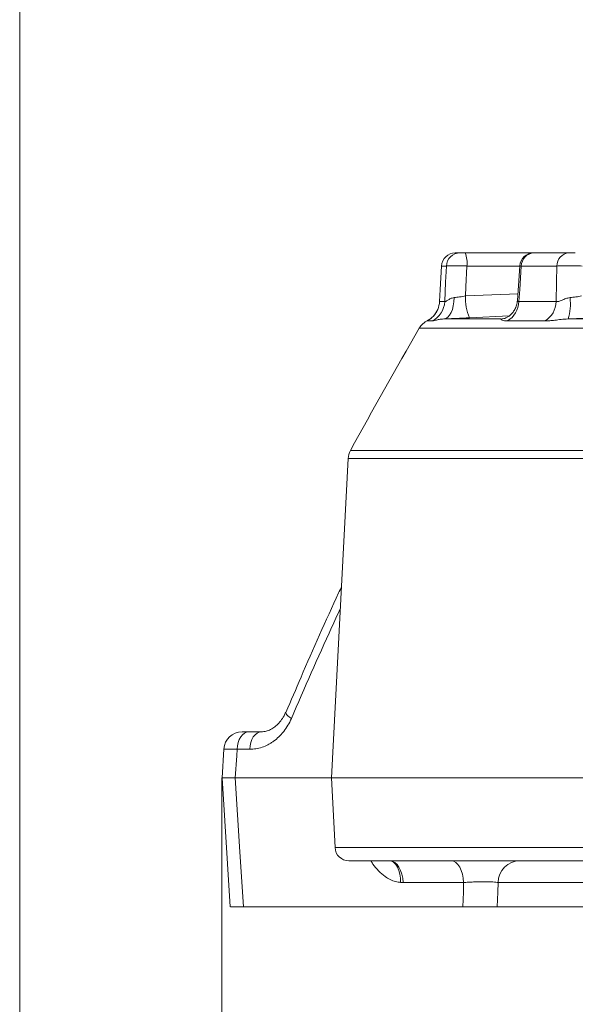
# Model space of a CAD drawing. Header units: millimetres. Extents: x 0 to 8410, y 0 to 5940.
# Tile 136 of 256: x 3323 to 3444, y 2216 to 2430. Entities that reach past the tile are written whole.
import ezdxf

# ---------------------------------------------------------------- set-up
doc = ezdxf.new("R2010")
doc.units = ezdxf.units.MM
doc.header["$LTSCALE"] = 10
doc.styles.add('SLDTEXTSTYLE0', font='TXT', dxfattribs={"width": 0.605})
doc.dimstyles.new('SLDDIMSTYLE6', dxfattribs={"dimtxt": 50, "dimasz": 50, "dimexe": 0, "dimexo": 0.0625, "dimgap": 12.5, "dimtad": 1, "dimtoh": 1, "dimdec": 0, "dimrnd": 1e-09, "dimzin": 12, "dimdsep": 46, "dimtxsty": 'SLDTEXTSTYLE0', "dimsah": 1, "dimcen": 0.09, "dimadec": 0, "dimazin": 0, "dimtfac": 1, "dimtofl": 0, "dimtmove": 0, "dimatfit": 3, "dimfxl": 0, "dimfrac": 2, "dimtolj": 1, "dimtzin": 12, "dimarcsym": 0})

# ---------------------------------------------------------------- blocks, each defined once
blk = doc.blocks.new('*D20')
at = {"color": 7, "linetype": 'Continuous', "lineweight": 0}
for p, q in [((3323.26, 2768.84), (3323.26, 2002.57)), ((3622.91, 2227.14), (3622.91, 2002.57)), ((3323.26, 2017.57), (3622.91, 2017.57))]:
    blk.add_line(p, q, dxfattribs=at)
for centre, start, end in [((3476.63, 2055.93), 153.4349, 206.5651), ((3469.54, 2055.93), 333.4349, 26.5651)]:
    blk.add_arc(centre, 85.76, start, end, dxfattribs=at)
for points in [[(3323.26, 2017.57), (3373.26, 2010.07), (3373.26, 2025.07)], [(3622.91, 2017.57), (3572.91, 2025.07), (3572.91, 2010.07)]]:
    blk.add_solid(points, dxfattribs=at)
at = {"color": 7, "linetype": 'Continuous', "lineweight": 0, "insert": (3415.8, 2082.03), "char_height": 50, "attachment_point": 1, "style": 'SLDTEXTSTYLE0'}
blk.add_mtext('300', dxfattribs=at)
blk = doc.blocks.new('*D24')
at = {"color": 7, "linetype": 'Continuous', "lineweight": 0}
for p, q in [((3367.17, 2265.57), (3367.17, 2102.57)), ((3622.91, 2227.14), (3622.91, 2102.57)), ((3367.17, 2117.57), (3622.91, 2117.57))]:
    blk.add_line(p, q, dxfattribs=at)
for points in [[(3367.17, 2117.57), (3417.17, 2110.07), (3417.17, 2125.07)], [(3622.91, 2117.57), (3572.91, 2125.07), (3572.91, 2110.07)]]:
    blk.add_solid(points, dxfattribs=at)
at = {"color": 7, "linetype": 'Continuous', "lineweight": 0, "insert": (3437.75, 2182.03), "char_height": 50, "attachment_point": 1, "style": 'SLDTEXTSTYLE0'}
blk.add_mtext('256', dxfattribs=at)

msp = doc.modelspace()

# ---------------------------------------------------------------- linework, layer by layer
at = {"color": 7, "linetype": 'Continuous', "lineweight": 0}
for p, q in [((3417.791153, 2379.574764), (3418.849121, 2379.574764)), ((3419.964115, 2379.574764), (3434.800024, 2379.574764)), ((3434.8292, 2379.574764), (3434.883545, 2379.574764)), ((3434.883545, 2379.574764), (3442.48047, 2379.574764)), ((3431.836779, 2376.781348), (3431.317175, 2369.265142)), ((3411.825965, 2364.888433), (3411.879788, 2364.911694)), ((3394.542183, 2334.921676), (3390.907864, 2265.57476)), ((3373.000155, 2275.574758), (3375.714729, 2275.574758)), ((3367.598573, 2271.825518), (3367.206047, 2265.575971)), ((3367.202262, 2265.573304), (3368.967752, 2237.569999)), ((3370.055149, 2265.57476), (3390.907864, 2265.57476)), ((3390.907864, 2265.57476), (3391.7022, 2250.417752)), ((3390.907864, 2265.57476), (3550.161349, 2265.57476)), ((3550.320054, 2247.574759), (3394.698093, 2247.574759)), ((3371.831189, 2237.574759), (3419.455106, 2237.574759)), ((3426.923702, 2237.574759), (3461.758638, 2237.574759))]:
    msp.add_line(p, q, dxfattribs=at)
at = {"color": 8, "linetype": 'Continuous', "lineweight": 0}
for p, q in [((3415.869201, 2376.731771), (3414.795796, 2376.731771)), ((3431.833352, 2376.731771), (3420.329223, 2376.731771)), ((3439.845661, 2376.731771), (3432.137797, 2376.731771)), ((3420.026521, 2370.232481), (3431.415106, 2370.681781)), ((3414.382542, 2368.988443), (3415.509472, 2368.988443)), ((3431.597615, 2368.988443), (3439.68978, 2368.988443)), ((3415.302555, 2365.233901), (3427.83157, 2365.233901)), ((3429.475884, 2365.881476), (3420.873145, 2365.499962)), ((3442.285414, 2365.233901), (3472.07206, 2365.233901)), ((3560.245285, 2363.235894), (3409.995655, 2363.235894)), ((3412.810112, 2364.799577), (3411.668504, 2364.799577)), ((3437.305133, 2364.799577), (3429.107631, 2364.799577)), ((3395.030821, 2336.638171), (3553.440663, 2336.638171)), ((3553.291703, 2334.921676), (3394.542183, 2334.921676)), ((3373.185049, 2271.784104), (3370.448629, 2271.784104)), ((3391.7022, 2250.417752), (3550.84605, 2250.417752)), ((3419.612939, 2242.836439), (3406.465719, 2242.836439)), ((3462.168405, 2242.836439), (3427.081029, 2242.836439))]:
    msp.add_line(p, q, dxfattribs=at)
at = {"color": 7, "linetype": 'Continuous', "lineweight": 0, "flags": 128}
msp.add_lwpolyline([(3414.795796, 2376.731771), (3414.521689, 2371.597502), (3414.382542, 2368.988443)], dxfattribs=at)
at = {"color": 8, "linetype": 'Continuous', "lineweight": 0, "flags": 128}
for points in [[(3415.509472, 2368.988443), (3415.707688, 2373.257134), (3415.869201, 2376.731771)], [(3420.329223, 2376.731771), (3420.118908, 2372.217405), (3420.026521, 2370.232481)], [(3432.137797, 2376.731771), (3431.779529, 2371.597502), (3431.597615, 2368.988443)], [(3439.68978, 2368.988443), (3439.775626, 2373.257134), (3439.845661, 2376.731771)], [(3417.532156, 2369.858819), (3417.489256, 2368.957269), (3417.364697, 2368.098247), (3417.162637, 2367.310482), (3416.889841, 2366.62035), (3416.555444, 2366.050962), (3416.170637, 2365.621361), (3415.748293, 2365.345928), (3415.302555, 2365.233901)], [(3382.220889, 2278.459493), (3381.815861, 2278.740279), (3381.482805, 2279.008746), (3381.230096, 2279.258154), (3381.064082, 2279.482234), (3380.988921, 2279.675353), (3381.000275, 2279.81789)], [(3370.448629, 2271.784104), (3370.519678, 2272.533979), (3370.679806, 2273.249398), (3370.923291, 2273.904669), (3371.241371, 2274.476256), (3371.622632, 2274.943627), (3372.053365, 2275.289997), (3372.518102, 2275.502923), (3373.000155, 2275.574758)], [(3373.185049, 2271.784104), (3373.255501, 2272.533979), (3373.414273, 2273.249398), (3373.655672, 2273.904669), (3373.971025, 2274.476256), (3374.349008, 2274.943627), (3374.776046, 2275.289997), (3375.236804, 2275.502923), (3375.714729, 2275.574758)], [(3370.448629, 2271.784104), (3370.358537, 2270.362805), (3370.055149, 2265.57476)], [(3370.055149, 2265.57476), (3371.071825, 2249.537747), (3371.831189, 2237.574759)], [(3403.58005, 2247.574759), (3403.985287, 2247.47459), (3404.471884, 2247.19604), (3404.910828, 2246.757517), (3405.286859, 2246.17428), (3405.586864, 2245.466619), (3405.800412, 2244.659156), (3405.920083, 2243.779982), (3405.94172, 2242.859687)], [(3403.63128, 2247.574759), (3404.166783, 2247.484965), (3404.683049, 2247.218807), (3405.16154, 2246.785845), (3405.585061, 2246.201631), (3405.938412, 2245.487147), (3406.208898, 2244.668058), (3406.386788, 2243.773782), (3406.465719, 2242.836439)], [(3416.910107, 2247.574759), (3417.42074, 2247.484965), (3417.91303, 2247.218807), (3418.369303, 2246.785845), (3418.773169, 2246.201631), (3419.1101, 2245.487147), (3419.368024, 2244.668058), (3419.537673, 2243.773782), (3419.612939, 2242.836439)], [(3419.455106, 2237.574759), (3419.551293, 2240.783817), (3419.612939, 2242.836439)], [(3427.081029, 2242.836439), (3427.019576, 2240.783817), (3426.923702, 2237.574759)]]:
    msp.add_lwpolyline(points, dxfattribs=at)
at = {"color": 7, "linetype": 'Continuous', "lineweight": 0}
for centre, radius, start, end in [((3417.791412, 2376.575052), 2.999712, 90.00493794, 177.00522579), ((3434.800034, 2376.574762), 3.000002, 89.99934758, 175.9207119), ((3409.388954, 2369.250092), 5.000438, 337.21408973, 357.00061634), ((4709.733114, 1614.448531), 1500, 150.053470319, 151.219215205), ((3413.461616, 2361.239133), 4, 114.32125251, 150.05347032), ((3398.536693, 2334.712334), 4, 151.2192152, 177), ((3371.556959, 2271.57479), 3.999968, 89.99973494, 176.27017068), ((3394.698091, 2250.574759), 3, 183, 270)]:
    msp.add_arc(centre, radius, start, end, dxfattribs=at)
at = {"color": 8, "linetype": 'Continuous', "lineweight": 0}
for centre, radius, start, end in [((3418.85659, 2376.583718), 2.991056, 90.14308863, 177.16276774), ((3414.325756, 2377.405723), 6.041178, 353.59476839, 21.04141643), ((3435.00534, 2376.709724), 2.867627, 92.43422331, 179.55948708), ((3442.660152, 2376.765809), 2.814696, 93.66008811, 180.69287533), ((3430.144476, 2369.600545), 10.137671, 176.42612725, 203.85915426), ((3432.747578, 2368.428674), 10.058672, 341.48132092, 8.17403068), ((3409.389749, 2369.249544), 4.999493, 297.11623985, 337.21634528), ((3410.51447, 2369.243103), 5.001489, 297.32205718, 357.0814085), ((3426.558342, 2369.149442), 5.041845, 300.37293962, 358.17008609), ((3434.613431, 2369.105117), 5.07769, 302.01245063, 358.68334636), ((3431.954931, 2242.700162), 4.875808, 91.2768031, 178.39839742)]:
    msp.add_arc(centre, radius, start, end, dxfattribs=at)
at = {"color": 7, "linetype": 'Continuous', "lineweight": 0}
for points, knots in [([(3418.849114, 2379.574759), (3418.862882, 2379.574759), (3418.903491, 2379.574759), (3419.02995, 2379.574759), (3419.117262, 2379.574759), (3419.323417, 2379.574759), (3419.443531, 2379.574759), (3419.698331, 2379.574759), (3419.831638, 2379.574759), (3419.964119, 2379.574759)], [0, 0, 0, 0, 0.25, 0.25, 0.5, 0.5, 0.75, 0.75, 1, 1, 1, 1]), ([(3442.480473, 2379.574759), (3442.544, 2379.574759), (3442.630929, 2379.574759), (3442.836094, 2379.574759), (3442.956467, 2379.574759), (3443.209726, 2379.574759), (3443.344297, 2379.574759), (3443.607192, 2379.574759), (3443.734321, 2379.574759), (3443.850493, 2379.574759)], [0, 0, 0, 0, 0.25, 0.25, 0.5, 0.5, 0.75, 0.75, 1, 1, 1, 1]), ([(3431.283603, 2369.265768), (3431.238999, 2368.911426), (3431.151566, 2368.216845), (3430.748839, 2367.289988), (3430.224427, 2366.528394), (3429.627278, 2365.95273), (3429.02761, 2365.561915), (3428.517788, 2365.344269), (3428.157502, 2365.257606), (3428.051019, 2365.252441), (3428.013186, 2365.250606)], [0, 0, 0, 0, 0.1463620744, 0.2868990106, 0.420234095, 0.5483578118, 0.6744302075, 0.7967822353, 0.9277961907, 1, 1, 1, 1]), ([(3413.983877, 2367.319334), (3413.957771, 2367.245152), (3413.842333, 2366.917126), (3413.525034, 2366.417878), (3413.086152, 2365.862013), (3412.655752, 2365.454013), (3412.294539, 2365.177619), (3412.056439, 2365.022644), (3411.922639, 2364.943156), (3411.832633, 2364.892904), (3411.787788, 2364.870194), (3411.800379, 2364.876279), (3411.804254, 2364.878151)], [0, 0, 0, 0, 0.0539424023, 0.2385307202, 0.4018301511, 0.5405964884, 0.6475055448, 0.7212770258, 0.7756540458, 0.8425225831, 0.9515422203, 1, 1, 1, 1]), ([(3420.873143, 2365.499959), (3419.907976, 2365.453078), (3418.949621, 2365.406852), (3417.52227, 2365.33861), (3417.056445, 2365.316447), (3416.157901, 2365.273945), (3415.722888, 2365.253497), (3415.302555, 2365.233901)], [0, 0, 0, 0, 0.5, 0.5, 0.75, 0.75, 1, 1, 1, 1]), ([(3393.080543, 2307.032126), (3392.882904, 2306.606952), (3389.865497, 2300.1157), (3385.844688, 2291.041155), (3382.141397, 2282.340026), (3381.057317, 2279.792908)], [0, 0, 0, 0, 0.0472312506, 0.7210919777, 1, 1, 1, 1]), ([(3380.983825, 2279.844283), (3380.87405, 2279.582631), (3380.57928, 2278.880036), (3379.925521, 2277.9176), (3379.09267, 2276.995418), (3378.172582, 2276.288266), (3377.220067, 2275.824223), (3376.390708, 2275.587037), (3375.901169, 2275.600721), (3375.719185, 2275.605808)], [0, 0, 0, 0, 0.0895350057, 0.2404216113, 0.3936824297, 0.5519782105, 0.7166373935, 0.8946609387, 1, 1, 1, 1]), ([(3371.581266, 2275.574758), (3371.604296, 2275.574758), (3371.653535, 2275.574758), (3372.202603, 2275.574758), (3372.762175, 2275.574758), (3373.000155, 2275.574758)], [0, 0, 0, 0, 0.33553294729, 0.71740940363, 1, 1, 1, 1]), ([(3370.055149, 2265.57476), (3369.581933, 2265.57476), (3368.465718, 2265.57476), (3367.371137, 2265.57476), (3367.271068, 2265.57476), (3367.224644, 2265.57476)], [0, 0, 0, 0, 0.2829108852, 0.6673255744, 1, 1, 1, 1]), ([(3371.831189, 2237.574759), (3371.202613, 2237.574759), (3369.945438, 2237.574759), (3369.010018, 2237.574759), (3369.033672, 2237.574759), (3369.042585, 2237.574759)], [0, 0, 0, 0, 0.3839220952, 0.7678587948, 1, 1, 1, 1]), ([(3426.923698, 2237.574759), (3426.807776, 2237.574759), (3426.652159, 2237.574759), (3426.264249, 2237.574759), (3426.028851, 2237.574759), (3425.501915, 2237.574759), (3425.207435, 2237.574759), (3424.561848, 2237.574759), (3424.220802, 2237.574759), (3423.5032, 2237.574759), (3423.124171, 2237.574759), (3422.556887, 2237.574759), (3422.36688, 2237.574759), (3421.985029, 2237.574759), (3421.792007, 2237.574759), (3421.219211, 2237.574759), (3420.848413, 2237.574759), (3420.12852, 2237.574759), (3419.779532, 2237.574759), (3419.455101, 2237.574759)], [0, 0, 0, 0, 0.125, 0.125, 0.25, 0.25, 0.375, 0.375, 0.5, 0.5, 0.625, 0.625, 0.6875, 0.6875, 0.75, 0.75, 0.875, 0.875, 1, 1, 1, 1])]:
    msp.add_open_spline(points, degree=3, knots=knots, dxfattribs=at)
at = {"color": 8, "linetype": 'Continuous', "lineweight": 0}
for points, knots in [([(3420.329226, 2376.731767), (3420.064537, 2376.742409), (3419.801102, 2376.751834), (3419.276636, 2376.768351), (3419.012743, 2376.7755), (3418.503752, 2376.786942), (3418.259045, 2376.79126), (3417.789097, 2376.797106), (3417.563282, 2376.798599), (3417.151163, 2376.79861), (3416.962114, 2376.797174), (3416.61906, 2376.791333), (3416.468949, 2376.786973), (3416.215458, 2376.775621), (3416.110472, 2376.768541), (3415.951252, 2376.751886), (3415.897262, 2376.742409), (3415.869207, 2376.731767)], [0, 0, 0, 0, 0.125, 0.125, 0.25, 0.25, 0.375, 0.375, 0.5, 0.5, 0.625, 0.625, 0.75, 0.75, 0.875, 0.875, 1, 1, 1, 1]), ([(3432.137797, 2376.731771), (3431.970449, 2376.749463), (3431.764492, 2376.771236), (3431.834264, 2376.779111), (3431.847344, 2376.780588)], [0, 0, 0, 0, 0.8125414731, 1, 1, 1, 1]), ([(3445.325739, 2376.731767), (3445.093421, 2376.742409), (3444.852023, 2376.751834), (3444.351806, 2376.768351), (3444.089972, 2376.7755), (3443.564465, 2376.786942), (3443.301489, 2376.79126), (3442.775095, 2376.797106), (3442.510674, 2376.798599), (3442.00439, 2376.79861), (3441.759567, 2376.797174), (3441.287056, 2376.791333), (3441.064549, 2376.786973), (3440.653971, 2376.775621), (3440.46316, 2376.768541), (3440.12212, 2376.751886), (3439.973039, 2376.742409), (3439.845659, 2376.731767)], [0, 0, 0, 0, 0.125, 0.125, 0.25, 0.25, 0.375, 0.375, 0.5, 0.5, 0.625, 0.625, 0.75, 0.75, 0.875, 0.875, 1, 1, 1, 1]), ([(3415.509473, 2368.988443), (3415.542643, 2368.966918), (3415.616892, 2368.994493), (3415.785799, 2369.091926), (3415.851309, 2369.133229), (3415.996583, 2369.225482), (3416.076369, 2369.276422), (3416.336628, 2369.435072), (3416.540307, 2369.550072), (3416.996649, 2369.74422), (3417.248388, 2369.824619), (3417.532155, 2369.858821)], [0, 0, 0, 0, 0.25, 0.25, 0.375, 0.375, 0.5, 0.5, 0.75, 0.75, 1, 1, 1, 1]), ([(3417.532155, 2369.858821), (3417.721634, 2369.881659), (3417.91746, 2369.9069), (3418.321298, 2369.96195), (3418.530398, 2369.991923), (3419.16949, 2370.087808), (3419.597195, 2370.157401), (3420.026525, 2370.232479)], [0, 0, 0, 0, 0.25, 0.25, 0.5, 0.5, 1, 1, 1, 1]), ([(3431.337694, 2369.256336), (3431.319158, 2369.196297), (3431.269727, 2369.036188), (3431.42922, 2368.968598), (3431.570264, 2368.985219), (3431.597615, 2368.988443)], [0, 0, 0, 0, 0.3259732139, 0.8692891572, 1, 1, 1, 1]), ([(3439.689787, 2368.988443), (3439.844575, 2368.966918), (3440.033259, 2368.994493), (3440.360901, 2369.091926), (3440.476699, 2369.133229), (3440.715916, 2369.225482), (3440.839505, 2369.276422), (3441.223183, 2369.435072), (3441.49932, 2369.550072), (3442.07836, 2369.74422), (3442.380665, 2369.824619), (3442.704062, 2369.858821)], [0, 0, 0, 0, 0.25, 0.25, 0.375, 0.375, 0.5, 0.5, 0.75, 0.75, 1, 1, 1, 1]), ([(3442.704062, 2369.858821), (3442.920003, 2369.881659), (3443.135347, 2369.9069), (3443.564893, 2369.96195), (3443.780177, 2369.991923), (3444.417126, 2370.087808), (3444.816671, 2370.157401), (3445.191629, 2370.232479)], [0, 0, 0, 0, 0.25, 0.25, 0.5, 0.5, 1, 1, 1, 1]), ([(3411.668504, 2364.799577), (3411.656351, 2364.808014), (3411.642036, 2364.817952), (3411.849999, 2364.89433), (3411.881412, 2364.905867)], [0, 0, 0, 0, 0.8489470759, 1, 1, 1, 1]), ([(3415.302555, 2365.233901), (3414.914563, 2365.217782), (3414.593641, 2365.170997), (3414.033358, 2365.069008), (3413.797491, 2365.012805), (3413.398653, 2364.914769), (3413.234805, 2364.872459), (3412.973869, 2364.814956), (3412.87626, 2364.799572), (3412.810105, 2364.799572)], [0, 0, 0, 0, 0.25, 0.25, 0.5, 0.5, 0.75, 0.75, 1, 1, 1, 1]), ([(3429.107634, 2364.799572), (3428.857153, 2364.799572), (3428.637022, 2364.814959), (3428.260309, 2364.872561), (3428.104, 2364.914855), (3427.867859, 2365.012842), (3427.78681, 2365.069114), (3427.72338, 2365.170995), (3427.738902, 2365.217775), (3427.831571, 2365.233901)], [0, 0, 0, 0, 0.25, 0.25, 0.5, 0.5, 0.75, 0.75, 1, 1, 1, 1]), ([(3442.285411, 2365.233901), (3441.736506, 2365.217782), (3441.235062, 2365.170997), (3440.289063, 2365.069008), (3439.848668, 2365.012805), (3439.026744, 2364.914769), (3438.642852, 2364.872459), (3437.93281, 2364.814956), (3437.605653, 2364.799572), (3437.305135, 2364.799572)], [0, 0, 0, 0, 0.25, 0.25, 0.5, 0.5, 0.75, 0.75, 1, 1, 1, 1]), ([(3447.856678, 2365.499959), (3447.011264, 2365.453078), (3446.112695, 2365.406852), (3444.685329, 2365.33861), (3444.204105, 2365.316447), (3443.245396, 2365.273945), (3442.76562, 2365.253497), (3442.285411, 2365.233901)], [0, 0, 0, 0, 0.5, 0.5, 0.75, 0.75, 1, 1, 1, 1]), ([(3392.831485, 2302.279736), (3392.20763, 2300.935638), (3388.547716, 2293.05033), (3385.089572, 2285.075208), (3382.220889, 2278.459493)], [0, 0, 0, 0, 0.17045595, 1, 1, 1, 1]), ([(3382.220892, 2278.459491), (3381.774084, 2277.425201), (3381.220838, 2276.495238), (3380.40546, 2275.455283), (3380.235351, 2275.252769), (3379.886527, 2274.865111), (3379.707883, 2274.679901), (3379.15974, 2274.149241), (3378.778087, 2273.828646), (3378.182058, 2273.396282), (3377.979442, 2273.260279), (3377.566288, 2273.004656), (3377.355678, 2272.885095), (3376.721257, 2272.555929), (3376.29185, 2272.373724), (3375.420799, 2272.080812), (3374.979152, 2271.970113), (3374.083542, 2271.821327), (3373.633697, 2271.784103), (3373.185054, 2271.784103)], [0, 0, 0, 0, 0.25, 0.25, 0.3125, 0.3125, 0.375, 0.375, 0.5, 0.5, 0.5625, 0.5625, 0.625, 0.625, 0.75, 0.75, 0.875, 0.875, 1, 1, 1, 1]), ([(3370.448629, 2271.784104), (3369.973436, 2271.795362), (3368.855909, 2271.821839), (3367.763854, 2271.839056), (3367.664596, 2271.828914), (3367.61863, 2271.824218)], [0, 0, 0, 0, 0.2842842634, 0.66856062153, 1, 1, 1, 1]), ([(3405.94172, 2242.859687), (3405.579239, 2242.912333), (3404.407531, 2243.082509), (3402.737681, 2243.91899), (3401.132098, 2245.337694), (3400.099352, 2246.519309), (3399.618237, 2247.334532), (3399.476464, 2247.574759)], [0, 0, 0, 0, 0.1418242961, 0.4584428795, 0.6821741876, 0.9063443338, 1, 1, 1, 1]), ([(3427.081027, 2242.836439), (3426.966947, 2242.862703), (3426.809907, 2242.886683), (3426.423195, 2242.928394), (3426.194406, 2242.946205), (3425.796692, 2242.968236), (3425.655238, 2242.974755), (3425.36123, 2242.985872), (3425.207847, 2242.990519), (3424.72868, 2243.001745), (3424.379154, 2243.005596), (3423.659143, 2243.005532), (3423.287356, 2243.001762), (3422.519586, 2242.986547), (3422.135607, 2242.97531), (3421.377045, 2242.946144), (3420.997012, 2242.927896), (3420.278875, 2242.886206), (3419.937046, 2242.862693), (3419.612933, 2242.836439)], [0, 0, 0, 0, 0.125, 0.125, 0.25, 0.25, 0.3125, 0.3125, 0.375, 0.375, 0.5, 0.5, 0.625, 0.625, 0.75, 0.75, 0.875, 0.875, 1, 1, 1, 1])]:
    msp.add_open_spline(points, degree=3, knots=knots, dxfattribs=at)
msp.add_open_spline([(3406.46572, 2242.836439), (3406.290975, 2242.836439), (3406.116309, 2242.844178), (3405.941723, 2242.859686)], degree=3, dxfattribs=at)

# ---------------------------------------------------------------- dimensions: what is measured, and where the dimension line sits
at = {"color": 7, "linetype": 'Continuous', "lineweight": 0}
dim = msp.add_linear_dim(base=(3622.907857, 2017.574759), p1=(3323.263952, 2768.841284), p2=(3622.907857, 2227.139992), text='(<>)', dimstyle='SLDDIMSTYLE6', dxfattribs=at)
dim.commit()
dim.dimension.update_dxf_attribs({"geometry": '*D20', "text_midpoint": (3473.085905, 2017.574759), "dimtype": 160})
dim = msp.add_linear_dim(base=(3622.907857, 2117.574759), p1=(3367.171737, 2265.574759), p2=(3622.907857, 2227.139992), dimstyle='SLDDIMSTYLE6', dxfattribs=at)
dim.commit()
dim.dimension.update_dxf_attribs({"geometry": '*D24', "text_midpoint": (3495.039797, 2117.574759), "dimtype": 160})

doc.saveas('drawing.dxf')
